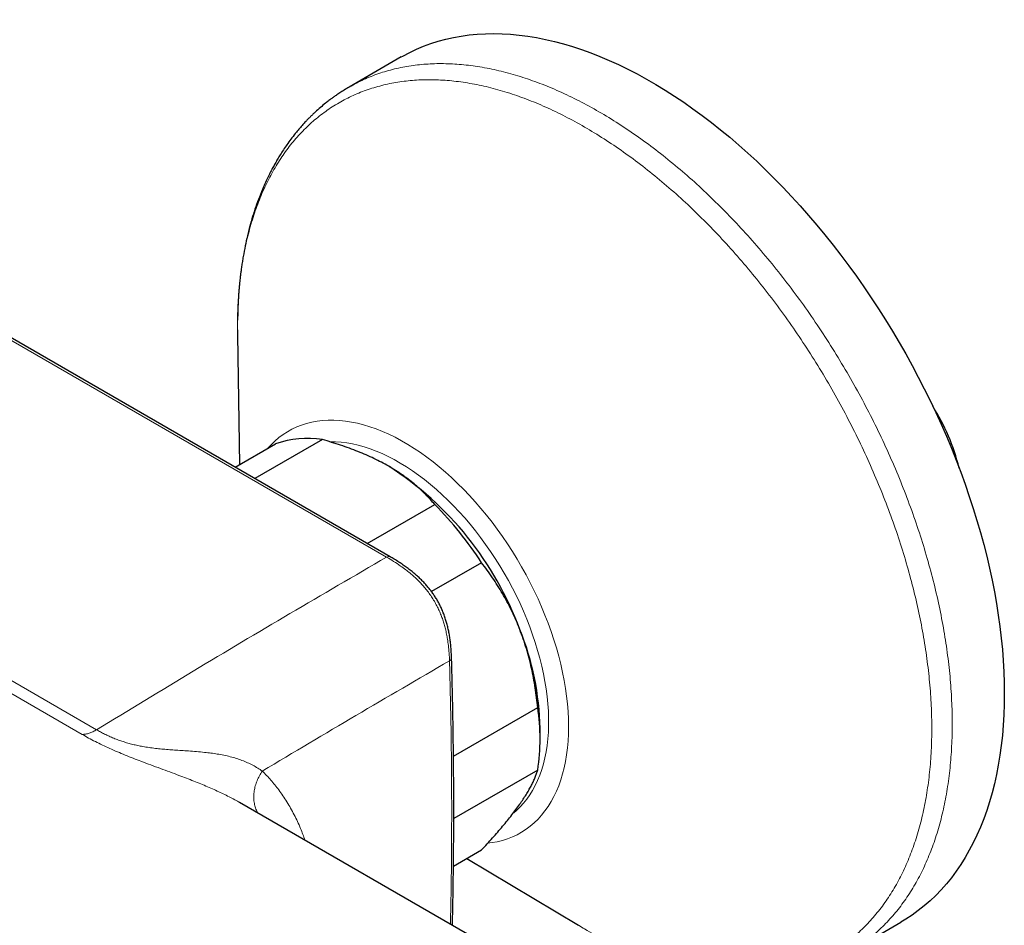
# Model space of a CAD drawing. Header units: millimetres. Extents: x 8 to 2385, y 12 to 2606.
# Tile 30 of 156: x 2316 to 2385, y 174 to 238. Entities that reach past the tile are written whole.
import ezdxf

# ---------------------------------------------------------------- set-up
doc = ezdxf.new("R2010")
doc.units = ezdxf.units.MM

msp = doc.modelspace()

# ---------------------------------------------------------------- linework, layer by layer
at = {"color": 7, "linetype": 'Continuous', "lineweight": 30}
for p, q in [((2341.756, 200.095), (2258.86, 247.949)), ((2342.535, 235.112), (2338.885, 233.005)), ((2331.053, 215.652), (2331.191, 206.543)), ((2331.061, 215.663), (2331.061, 215.652)), ((2330.888, 206.368), (2333.724, 208.006)), ((2337.005, 208.299), (2332.274, 205.568)), ((2340.148, 201.023), (2344.879, 203.754)), ((2348.159, 199.673), (2344.654, 197.65)), ((2346.188, 186.116), (2352.096, 189.526)), ((2352.255, 187.247), (2352.255, 188.063)), ((2352.096, 185.152), (2346.209, 181.754)), ((2331.212, 182.87), (2331.191, 182.882)), ((2349.068, 172.564), (2331.192, 182.884)), ((2346.186, 178.412), (2348.159, 179.551)), ((2347.12, 178.951), (2354.939, 174.277)), ((2354.943, 174.284), (2354.958, 174.274)), ((2373.882, 172.381), (2377.532, 174.488))]:
    msp.add_line(p, q, dxfattribs=at)
at = {"color": 252, "linetype": 'Continuous', "lineweight": 0}
for p, q in [((2341.506, 200.07), (2258.86, 247.78)), ((2258.86, 223.952), (2321.18, 187.975)), ((2320.173, 187.648), (2258.86, 223.044)), ((2331.049, 216.154), (2331.061, 215.663))]:
    msp.add_line(p, q, dxfattribs=at)
at = {"color": 7, "linetype": 'Continuous', "lineweight": 30, "flags": 128}
msp.add_lwpolyline([(2342.535, 235.112), (2342.649, 235.177), (2343.12, 235.428), (2343.603, 235.657), (2344.097, 235.865), (2344.603, 236.052), (2345.119, 236.216), (2345.646, 236.359), (2346.182, 236.48), (2346.728, 236.578), (2347.284, 236.655), (2347.848, 236.709), (2348.421, 236.741), (2349.002, 236.751), (2349.591, 236.738), (2350.187, 236.704), (2350.789, 236.647), (2351.399, 236.568), (2352.014, 236.466), (2352.635, 236.343), (2353.261, 236.198), (2353.891, 236.03), (2354.526, 235.841), (2355.165, 235.631), (2355.807, 235.399), (2356.453, 235.145), (2357.1, 234.871), (2357.75, 234.575), (2358.401, 234.259), (2359.054, 233.922), (2359.707, 233.565), (2360.36, 233.188), (2361.013, 232.791), (2361.666, 232.374), (2362.317, 231.939), (2362.967, 231.484), (2363.614, 231.011), (2364.259, 230.519), (2364.902, 230.01), (2365.541, 229.483), (2366.176, 228.939), (2366.806, 228.378), (2367.432, 227.801), (2368.053, 227.207), (2368.668, 226.598), (2369.278, 225.974), (2369.88, 225.335), (2370.476, 224.681), (2371.065, 224.014), (2371.646, 223.334), (2372.219, 222.64), (2372.783, 221.934), (2373.339, 221.217), (2373.885, 220.487), (2374.421, 219.747), (2374.948, 218.996), (2375.464, 218.236), (2375.969, 217.466), (2376.464, 216.687), (2376.947, 215.9), (2377.418, 215.105), (2377.876, 214.304), (2378.323, 213.495), (2378.757, 212.68), (2379.177, 211.86), (2379.585, 211.035), (2379.978, 210.206), (2380.358, 209.373), (2380.724, 208.536), (2381.075, 207.698), (2381.412, 206.857), (2381.733, 206.014), (2382.04, 205.171), (2382.331, 204.327), (2382.607, 203.484), (2382.867, 202.642), (2383.111, 201.801), (2383.339, 200.963), (2383.551, 200.127), (2383.746, 199.294), (2383.925, 198.465), (2384.087, 197.641), (2384.232, 196.821), (2384.361, 196.007), (2384.472, 195.2), (2384.567, 194.398), (2384.644, 193.605), (2384.705, 192.819), (2384.748, 192.041), (2384.774, 191.272), (2384.782, 190.513), (2384.774, 189.763), (2384.748, 189.024), (2384.705, 188.296), (2384.644, 187.58), (2384.567, 186.876), (2384.472, 186.184), (2384.361, 185.505), (2384.232, 184.839), (2384.087, 184.187), (2383.925, 183.55), (2383.746, 182.928), (2383.551, 182.321), (2383.339, 181.729), (2383.111, 181.154), (2382.867, 180.595), (2382.607, 180.052), (2382.331, 179.528), (2382.04, 179.02), (2381.733, 178.531), (2381.412, 178.06), (2381.075, 177.608), (2380.724, 177.174), (2380.358, 176.76), (2379.978, 176.366), (2379.585, 175.991), (2379.177, 175.636), (2378.757, 175.302), (2378.323, 174.988), (2377.876, 174.695), (2377.532, 174.488)], dxfattribs=at)
at = {"color": 252, "linetype": 'Continuous', "lineweight": 0, "flags": 128}
for points in [[(2333.188, 207.696), (2333.412, 207.943), (2333.678, 208.202), (2333.958, 208.441), (2334.251, 208.66), (2334.557, 208.857), (2334.875, 209.034), (2335.205, 209.189), (2335.547, 209.323), (2335.899, 209.435), (2336.261, 209.525), (2336.634, 209.593), (2337.015, 209.638), (2337.406, 209.662), (2337.804, 209.663), (2338.21, 209.642), (2338.622, 209.598), (2339.041, 209.532), (2339.465, 209.444), (2339.895, 209.335), (2340.328, 209.203), (2340.766, 209.05), (2341.206, 208.875), (2341.649, 208.679), (2342.093, 208.463), (2342.539, 208.225), (2342.984, 207.968), (2343.43, 207.691), (2343.874, 207.395), (2344.317, 207.079), (2344.757, 206.746), (2345.194, 206.394), (2345.628, 206.025), (2346.057, 205.639), (2346.482, 205.237), (2346.9, 204.819), (2347.313, 204.386), (2347.719, 203.939), (2348.117, 203.478), (2348.507, 203.004), (2348.889, 202.518), (2349.261, 202.02), (2349.624, 201.512), (2349.976, 200.993), (2350.317, 200.465), (2350.648, 199.929), (2350.966, 199.385), (2351.272, 198.834), (2351.565, 198.277), (2351.844, 197.715), (2352.111, 197.148), (2352.363, 196.578), (2352.6, 196.006), (2352.823, 195.431), (2353.031, 194.856), (2353.223, 194.281), (2353.4, 193.706), (2353.56, 193.134), (2353.704, 192.563), (2353.832, 191.997), (2353.943, 191.434), (2354.038, 190.876), (2354.115, 190.325), (2354.175, 189.78), (2354.219, 189.243), (2354.245, 188.714), (2354.253, 188.195), (2354.245, 187.685), (2354.219, 187.186), (2354.175, 186.699), (2354.115, 186.224), (2354.038, 185.762), (2353.943, 185.313), (2353.832, 184.879), (2353.704, 184.46), (2353.56, 184.056), (2353.4, 183.669), (2353.223, 183.298), (2353.031, 182.945), (2352.823, 182.609), (2352.6, 182.292), (2352.363, 181.994), (2352.111, 181.715), (2351.844, 181.456), (2351.565, 181.217), (2351.272, 180.998), (2350.966, 180.8), (2350.648, 180.624), (2350.317, 180.468), (2349.976, 180.335), (2349.624, 180.223), (2349.261, 180.133), (2348.889, 180.065), (2348.597, 180.028)], [(2337.55, 208.15), (2337.923, 208.146), (2338.313, 208.119), (2338.709, 208.071), (2339.111, 208), (2339.518, 207.907), (2339.93, 207.793), (2340.346, 207.656), (2340.766, 207.498), (2341.188, 207.319), (2341.611, 207.12), (2342.037, 206.899), (2342.462, 206.658), (2342.888, 206.398), (2343.312, 206.118), (2343.735, 205.819), (2344.156, 205.502), (2344.574, 205.166), (2344.988, 204.814), (2345.398, 204.444), (2345.802, 204.059), (2346.201, 203.658), (2346.594, 203.242), (2346.98, 202.812), (2347.358, 202.368), (2347.728, 201.911), (2348.09, 201.443), (2348.441, 200.963), (2348.783, 200.473), (2349.114, 199.973), (2349.435, 199.464), (2349.743, 198.948), (2350.039, 198.424), (2350.323, 197.894), (2350.594, 197.358), (2350.851, 196.818), (2351.094, 196.274), (2351.323, 195.728), (2351.537, 195.179), (2351.736, 194.63), (2351.919, 194.08), (2352.087, 193.532), (2352.239, 192.985), (2352.375, 192.441), (2352.494, 191.9), (2352.596, 191.364), (2352.682, 190.833), (2352.751, 190.308), (2352.802, 189.791), (2352.837, 189.281), (2352.854, 188.78), (2352.854, 188.288), (2352.837, 187.807), (2352.802, 187.337), (2352.751, 186.879), (2352.682, 186.434), (2352.596, 186.002), (2352.494, 185.584), (2352.375, 185.181), (2352.239, 184.793), (2352.087, 184.422), (2351.919, 184.067), (2351.736, 183.73), (2351.537, 183.41), (2351.323, 183.109), (2351.094, 182.826), (2350.851, 182.563), (2350.594, 182.32), (2350.41, 182.165)]]:
    msp.add_lwpolyline(points, dxfattribs=at)
at = {"color": 7, "linetype": 'Continuous', "lineweight": 30}
for centre, radius, start, end in [((2366.938, 202.608), 15.143, 14.15467, 32.08184), ((2335.925, 201.886), 6.503, 80.44309, 109.77595), ((2329.22, 187.039), 23.036, 20.2394, 57.34974), ((2326.565, 185.673), 25.735, 32.95663, 44.63251), ((2332.854, 187.711), 19.405, 1.04092, 22.0884), ((2337.222, 187.339), 15.034, 351.63591, 8.36409)]:
    msp.add_arc(centre, radius, start, end, dxfattribs=at)
at = {"color": 252, "linetype": 'Continuous', "lineweight": 0}
for points, knots in [([(2338.885, 233.005), (2339.217, 233.184), (2339.882, 233.543), (2340.946, 233.96), (2342.055, 234.285), (2343.21, 234.509), (2344.406, 234.634), (2345.64, 234.657), (2346.908, 234.581), (2348.205, 234.403), (2349.529, 234.127), (2350.874, 233.751), (2352.236, 233.277), (2353.611, 232.708), (2354.995, 232.043), (2356.384, 231.287), (2357.772, 230.44), (2359.156, 229.507), (2360.531, 228.488), (2361.894, 227.389), (2363.239, 226.212), (2364.562, 224.961), (2365.86, 223.64), (2367.127, 222.253), (2368.361, 220.804), (2369.558, 219.299), (2370.713, 217.741), (2371.822, 216.136), (2372.884, 214.489), (2373.893, 212.804), (2374.847, 211.088), (2375.743, 209.345), (2376.578, 207.581), (2377.35, 205.802), (2378.056, 204.013), (2378.693, 202.22), (2379.261, 200.429), (2379.756, 198.644), (2380.178, 196.873), (2380.525, 195.119), (2380.796, 193.39), (2380.99, 191.69), (2381.107, 190.024), (2381.145, 188.398), (2381.107, 186.817), (2380.99, 185.287), (2380.796, 183.811), (2380.525, 182.394), (2380.178, 181.041), (2379.756, 179.756), (2379.261, 178.544), (2378.693, 177.407), (2378.056, 176.351), (2377.35, 175.376), (2376.578, 174.489), (2375.744, 173.687), (2374.843, 172.988), (2374.22, 172.555), (2373.883, 172.382), (2373.882, 172.381)], [0, 0, 0, 0, 0.017831, 0.035688, 0.053546, 0.071403, 0.08926, 0.107117, 0.124974, 0.142831, 0.160688, 0.178546, 0.196403, 0.21426, 0.232117, 0.249974, 0.267831, 0.285688, 0.303546, 0.321403, 0.33926, 0.357117, 0.374974, 0.392831, 0.410688, 0.428546, 0.446403, 0.46426, 0.482117, 0.499974, 0.517831, 0.535688, 0.553546, 0.571403, 0.58926, 0.607117, 0.624974, 0.642831, 0.660688, 0.678546, 0.696403, 0.71426, 0.732117, 0.749974, 0.767831, 0.785688, 0.803546, 0.821403, 0.83926, 0.857117, 0.874974, 0.892831, 0.910688, 0.928546, 0.946403, 0.96426, 0.982117, 0.999974, 1, 1, 1, 1]), ([(2354.958, 174.274), (2355.097, 174.189), (2355.691, 173.823), (2356.74, 173.266), (2358.1, 172.608), (2359.452, 172.049), (2360.791, 171.583), (2362.113, 171.214), (2363.414, 170.942), (2364.689, 170.768), (2365.935, 170.692), (2367.148, 170.716), (2368.324, 170.838), (2369.459, 171.059), (2370.55, 171.377), (2371.593, 171.792), (2372.585, 172.302), (2373.523, 172.906), (2374.404, 173.602), (2375.225, 174.388), (2375.983, 175.261), (2376.677, 176.218), (2377.303, 177.257), (2377.861, 178.374), (2378.348, 179.566), (2378.763, 180.829), (2379.104, 182.159), (2379.37, 183.551), (2379.561, 185.002), (2379.675, 186.507), (2379.714, 188.06), (2379.675, 189.658), (2379.561, 191.295), (2379.37, 192.967), (2379.104, 194.667), (2378.763, 196.39), (2378.348, 198.131), (2377.861, 199.885), (2377.303, 201.646), (2376.677, 203.409), (2375.983, 205.167), (2375.225, 206.915), (2374.404, 208.649), (2373.523, 210.362), (2372.585, 212.049), (2371.593, 213.705), (2370.55, 215.324), (2369.459, 216.902), (2368.324, 218.433), (2367.148, 219.913), (2365.935, 221.336), (2364.689, 222.7), (2363.414, 223.998), (2362.113, 225.228), (2360.791, 226.385), (2359.452, 227.465), (2358.1, 228.466), (2356.74, 229.384), (2355.375, 230.216), (2354.01, 230.96), (2352.65, 231.612), (2351.298, 232.172), (2349.959, 232.638), (2348.637, 233.007), (2347.337, 233.279), (2346.061, 233.453), (2344.815, 233.529), (2343.602, 233.506), (2342.426, 233.383), (2341.291, 233.163), (2340.2, 232.845), (2339.157, 232.43), (2338.165, 231.919), (2337.227, 231.315), (2336.346, 230.619), (2335.526, 229.833), (2334.767, 228.96), (2334.073, 228.003), (2333.447, 226.964), (2332.889, 225.847), (2332.402, 224.655), (2331.988, 223.392), (2331.647, 222.063), (2331.38, 220.67), (2331.19, 219.219), (2331.071, 217.717), (2331.057, 216.675), (2331.049, 216.154)], [0, 0, 0, 0, 0.003628, 0.01549, 0.027351, 0.039213, 0.051074, 0.062936, 0.074797, 0.086659, 0.098521, 0.110382, 0.122244, 0.134105, 0.145967, 0.157828, 0.16969, 0.181552, 0.193413, 0.205275, 0.217136, 0.228998, 0.240859, 0.252721, 0.264583, 0.276444, 0.288306, 0.300167, 0.312029, 0.32389, 0.335752, 0.347614, 0.359475, 0.371337, 0.383198, 0.39506, 0.406921, 0.418783, 0.430645, 0.442506, 0.454368, 0.466229, 0.478091, 0.489952, 0.501814, 0.513676, 0.525537, 0.537399, 0.54926, 0.561122, 0.572983, 0.584845, 0.596707, 0.608568, 0.62043, 0.632291, 0.644153, 0.656014, 0.667876, 0.679738, 0.691599, 0.703461, 0.715322, 0.727184, 0.739045, 0.750907, 0.762769, 0.77463, 0.786492, 0.798353, 0.810215, 0.822076, 0.833938, 0.8458, 0.857661, 0.869523, 0.881384, 0.893246, 0.905107, 0.916969, 0.928831, 0.940692, 0.952554, 0.964415, 0.976277, 0.988138, 1, 1, 1, 1]), ([(2341.506, 200.07), (2341.55, 200.089), (2341.638, 200.127), (2341.727, 200.123), (2341.754, 200.093), (2341.757, 200.091)], [0, 0, 0, 0, 0.479555, 0.959111, 1, 1, 1, 1]), ([(2345.91, 192.801), (2345.91, 192.801), (2345.905, 192.977), (2345.888, 193.335), (2345.842, 193.84), (2345.779, 194.289), (2345.709, 194.676), (2345.631, 195.026), (2345.541, 195.361), (2345.441, 195.68), (2345.324, 196.002), (2345.188, 196.327), (2345.03, 196.655), (2344.851, 196.98), (2344.652, 197.299), (2344.434, 197.607), (2344.201, 197.902), (2343.956, 198.182), (2343.7, 198.446), (2343.429, 198.702), (2343.145, 198.948), (2342.828, 199.2), (2342.446, 199.48), (2341.997, 199.779), (2341.67, 199.972), (2341.506, 200.07)], [0, 0, 0, 0, 0.000006, 0.06696, 0.134094, 0.185074, 0.22771, 0.270486, 0.306404, 0.342573, 0.378734, 0.415231, 0.452503, 0.49033, 0.528155, 0.56658, 0.60514, 0.64371, 0.682854, 0.722006, 0.764827, 0.807655, 0.859365, 0.92956, 1, 1, 1, 1]), ([(2345.91, 192.801), (2343.724, 191.531), (2339.353, 188.992), (2334.982, 186.382), (2332.796, 185.076)], [0, 0, 0, 0, 0.499928, 1, 1, 1, 1]), ([(2345.91, 192.801), (2345.949, 192.832), (2346.028, 192.895), (2346.069, 192.98), (2346.054, 193.021), (2346.053, 193.023)], [0, 0, 0, 0, 0.483984, 0.967967, 1, 1, 1, 1]), ([(2345.975, 174.35), (2345.989, 174.945), (2346.035, 176.944), (2346.065, 180.328), (2346.064, 184.503), (2346.016, 188.662), (2345.945, 191.421), (2345.91, 192.801)], [0, 0, 0, 0, 0.095959, 0.32188, 0.5478, 0.773887, 1, 1, 1, 1]), ([(2320.173, 187.648), (2320.252, 187.653), (2320.411, 187.661), (2320.662, 187.726), (2320.92, 187.826), (2321.093, 187.925), (2321.18, 187.975)], [0, 0, 0, 0, 0.249997, 0.499994, 0.749997, 1, 1, 1, 1]), ([(2331.191, 182.882), (2331.145, 182.909), (2330.976, 183.009), (2330.668, 183.175), (2330.267, 183.381), (2329.85, 183.583), (2329.415, 183.783), (2328.96, 183.982), (2328.485, 184.182), (2327.992, 184.381), (2327.48, 184.581), (2326.922, 184.793), (2326.314, 185.019), (2325.655, 185.261), (2324.979, 185.509), (2324.339, 185.748), (2323.74, 185.978), (2323.187, 186.198), (2322.638, 186.427), (2322.103, 186.661), (2321.587, 186.902), (2321.092, 187.146), (2320.618, 187.396), (2320.322, 187.564), (2320.173, 187.648)], [0, 0, 0, 0, 0.016616, 0.061241, 0.104491, 0.147909, 0.191414, 0.235591, 0.279867, 0.324861, 0.369971, 0.415324, 0.469148, 0.523553, 0.57828, 0.633716, 0.678479, 0.723529, 0.769219, 0.815263, 0.860837, 0.90674, 0.953243, 1, 1, 1, 1]), ([(2321.18, 187.975), (2321.18, 187.975), (2321.269, 187.924), (2321.452, 187.821), (2321.743, 187.67), (2322.053, 187.523), (2322.376, 187.383), (2322.705, 187.256), (2323.037, 187.142), (2323.374, 187.039), (2323.72, 186.948), (2324.07, 186.868), (2324.451, 186.794), (2324.865, 186.727), (2325.309, 186.67), (2325.754, 186.623), (2326.198, 186.585), (2326.66, 186.551), (2327.134, 186.52), (2327.652, 186.485), (2328.192, 186.445), (2328.718, 186.397), (2329.201, 186.34), (2329.654, 186.274), (2330.102, 186.191), (2330.545, 186.089), (2330.97, 185.969), (2331.378, 185.83), (2331.766, 185.67), (2332.135, 185.49), (2332.479, 185.293), (2332.693, 185.15), (2332.796, 185.076), (2332.796, 185.076)], [0, 0, 0, 0, 0.000004, 0.0253745, 0.0508627, 0.0765118, 0.1023628, 0.1268864, 0.1505269, 0.174389, 0.1984772, 0.2227663, 0.2469831, 0.2778937, 0.3096708, 0.3415979, 0.3747143, 0.407909, 0.4461492, 0.4844525, 0.5305105, 0.5770506, 0.6159151, 0.6548392, 0.696872, 0.738998, 0.7814247, 0.8239592, 0.8676905, 0.9115369, 0.955715, 0.999996, 1, 1, 1, 1]), ([(2332.492, 182.133), (2332.453, 182.201), (2332.362, 182.363), (2332.268, 182.65), (2332.205, 182.982), (2332.189, 183.33), (2332.22, 183.687), (2332.297, 184.047), (2332.42, 184.402), (2332.583, 184.75), (2332.725, 184.968), (2332.796, 185.076)], [0, 0, 0, 0, 0.083098, 0.197711, 0.312323, 0.426936, 0.541549, 0.656162, 0.770774, 0.885387, 1, 1, 1, 1]), ([(2332.796, 185.076), (2332.998, 184.871), (2333.403, 184.459), (2333.978, 183.74), (2334.529, 182.933), (2335.036, 182.029), (2335.459, 181.131), (2335.684, 180.51), (2335.785, 180.232)], [0, 0, 0, 0, 0.159892, 0.320182, 0.499506, 0.679392, 0.856739, 1, 1, 1, 1])]:
    msp.add_open_spline(points, degree=3, knots=knots, dxfattribs=at)
at = {"color": 7, "linetype": 'Continuous', "lineweight": 30}
for points, knots in [([(2338.885, 233.005), (2338.766, 232.934), (2338.541, 232.802), (2338.235, 232.605), (2337.976, 232.43), (2337.764, 232.28), (2337.596, 232.156), (2337.461, 232.055), (2337.343, 231.963), (2337.145, 231.806), (2336.862, 231.571), (2336.572, 231.312), (2336.345, 231.1), (2336.178, 230.937), (2336.008, 230.766), (2335.827, 230.577), (2335.626, 230.36), (2335.41, 230.113), (2335.153, 229.807), (2334.875, 229.456), (2334.59, 229.069), (2334.336, 228.701), (2334.112, 228.356), (2333.915, 228.035), (2333.739, 227.735), (2333.575, 227.441), (2333.411, 227.133), (2333.24, 226.794), (2333.059, 226.414), (2332.836, 225.916), (2332.59, 225.313), (2332.338, 224.62), (2332.117, 223.936), (2331.922, 223.259), (2331.749, 222.573), (2331.592, 221.864), (2331.477, 221.257), (2331.397, 220.776), (2331.347, 220.441), (2331.305, 220.139), (2331.275, 219.907), (2331.253, 219.726), (2331.235, 219.568), (2331.214, 219.382), (2331.192, 219.164), (2331.169, 218.918), (2331.147, 218.646), (2331.126, 218.347), (2331.106, 218.017), (2331.09, 217.67), (2331.077, 217.323), (2331.069, 216.993), (2331.064, 216.779), (2331.062, 216.672), (2331.062, 216.667)], [0, 0, 0, 0, 0.023697, 0.044486, 0.062368, 0.077343, 0.089414, 0.098673, 0.107146, 0.115664, 0.14261, 0.16928, 0.182766, 0.196178, 0.209527, 0.224187, 0.24109, 0.260233, 0.280219, 0.309123, 0.33623, 0.361251, 0.384145, 0.404853, 0.423704, 0.441493, 0.459858, 0.480309, 0.503064, 0.528021, 0.568285, 0.606535, 0.64298, 0.678491, 0.713317, 0.749086, 0.785779, 0.803064, 0.819715, 0.834804, 0.846976, 0.853372, 0.860895, 0.870006, 0.880706, 0.892997, 0.906104, 0.92064, 0.936606, 0.953984, 0.97086, 0.985977, 0.999345, 1, 1, 1, 1]), ([(2331.053, 215.995), (2331.053, 215.958), (2331.052, 215.881), (2331.052, 215.768), (2331.053, 215.692), (2331.053, 215.658)], [0, 0, 0, 0, 0.345568, 0.702374, 1, 1, 1, 1]), ([(2341.649, 206.435), (2341.482, 206.528), (2341.149, 206.715), (2340.62, 206.979), (2340.071, 207.231), (2339.497, 207.471), (2338.902, 207.698), (2338.284, 207.912), (2337.653, 208.114), (2337.221, 208.237), (2337.005, 208.299)], [0, 0, 0, 0, 0.1226185, 0.2452381, 0.3688779, 0.4925208, 0.6189959, 0.7454751, 0.8727355, 1, 1, 1, 1]), ([(2344.879, 203.754), (2344.778, 203.871), (2344.578, 204.104), (2344.251, 204.448), (2343.904, 204.786), (2343.532, 205.118), (2343.133, 205.443), (2342.707, 205.761), (2342.255, 206.068), (2341.897, 206.29), (2341.691, 206.41), (2341.649, 206.435)], [0, 0, 0, 0, 0.119246, 0.238489, 0.358338, 0.478183, 0.600299, 0.722411, 0.845493, 0.968574, 1, 1, 1, 1]), ([(2346.054, 193.023), (2346.05, 193.141), (2346.04, 193.386), (2346.014, 193.755), (2345.977, 194.12), (2345.93, 194.463), (2345.873, 194.791), (2345.805, 195.107), (2345.727, 195.412), (2345.637, 195.716), (2345.534, 196.016), (2345.417, 196.314), (2345.292, 196.596), (2345.157, 196.863), (2345.015, 197.117), (2344.864, 197.357), (2344.705, 197.587), (2344.534, 197.812), (2344.35, 198.035), (2344.153, 198.255), (2343.941, 198.474), (2343.715, 198.69), (2343.474, 198.904), (2343.22, 199.114), (2342.95, 199.32), (2342.665, 199.523), (2342.359, 199.726), (2342.054, 199.917), (2341.851, 200.037), (2341.757, 200.092)], [0, 0, 0, 0, 0.045512, 0.094894, 0.139652, 0.181175, 0.220419, 0.257955, 0.293732, 0.327846, 0.364026, 0.398422, 0.43122, 0.46269, 0.493105, 0.522573, 0.551482, 0.581112, 0.611723, 0.643497, 0.676602, 0.711183, 0.747353, 0.78518, 0.82469, 0.866183, 0.910505, 0.958698, 1, 1, 1, 1]), ([(2350.834, 195.008), (2350.811, 195.067), (2350.708, 195.33), (2350.513, 195.79), (2350.237, 196.382), (2349.94, 196.961), (2349.621, 197.53), (2349.282, 198.087), (2348.924, 198.631), (2348.55, 199.162), (2348.289, 199.503), (2348.159, 199.673)], [0, 0, 0, 0, 0.034085, 0.152699, 0.271315, 0.390844, 0.510376, 0.632431, 0.75449, 0.877243, 1, 1, 1, 1]), ([(2352.096, 189.526), (2352.07, 189.758), (2352.02, 190.221), (2351.92, 190.913), (2351.8, 191.603), (2351.658, 192.294), (2351.492, 192.982), (2351.299, 193.667), (2351.083, 194.345), (2350.917, 194.787), (2350.834, 195.008)], [0, 0, 0, 0, 0.122973, 0.245942, 0.369581, 0.493217, 0.619375, 0.745529, 0.872765, 1, 1, 1, 1]), ([(2346.12, 174.266), (2346.136, 175.038), (2346.17, 176.695), (2346.199, 179.23), (2346.212, 181.873), (2346.206, 184.511), (2346.182, 187.144), (2346.138, 189.771), (2346.095, 191.73), (2346.06, 192.811), (2346.054, 193.02)], [0, 0, 0, 0, 0.122468, 0.2628791, 0.403324, 0.5439112, 0.6846082, 0.8253822, 0.9662004, 1, 1, 1, 1]), ([(2350.834, 182.76), (2350.857, 182.792), (2350.958, 182.937), (2351.127, 183.188), (2351.327, 183.505), (2351.506, 183.809), (2351.664, 184.103), (2351.802, 184.384), (2351.92, 184.654), (2352.02, 184.911), (2352.07, 185.072), (2352.096, 185.152)], [0, 0, 0, 0, 0.034085, 0.152699, 0.271315, 0.390844, 0.510376, 0.632431, 0.75449, 0.877243, 1, 1, 1, 1]), ([(2348.159, 179.551), (2348.289, 179.692), (2348.551, 179.975), (2348.927, 180.393), (2349.288, 180.805), (2349.636, 181.213), (2349.966, 181.614), (2350.279, 182.008), (2350.571, 182.392), (2350.747, 182.637), (2350.834, 182.76)], [0, 0, 0, 0, 0.122973, 0.245942, 0.369581, 0.493217, 0.619375, 0.745529, 0.872765, 1, 1, 1, 1])]:
    msp.add_open_spline(points, degree=3, knots=knots, dxfattribs=at)
at = {"color": 252, "linetype": 'Continuous', "lineweight": 0}
msp.add_open_spline([(2321.18, 187.975), (2323.438, 189.349), (2327.954, 192.096), (2334.729, 196.127), (2339.247, 198.756), (2341.506, 200.07)], degree=3, dxfattribs=at)

doc.saveas('drawing.dxf')
